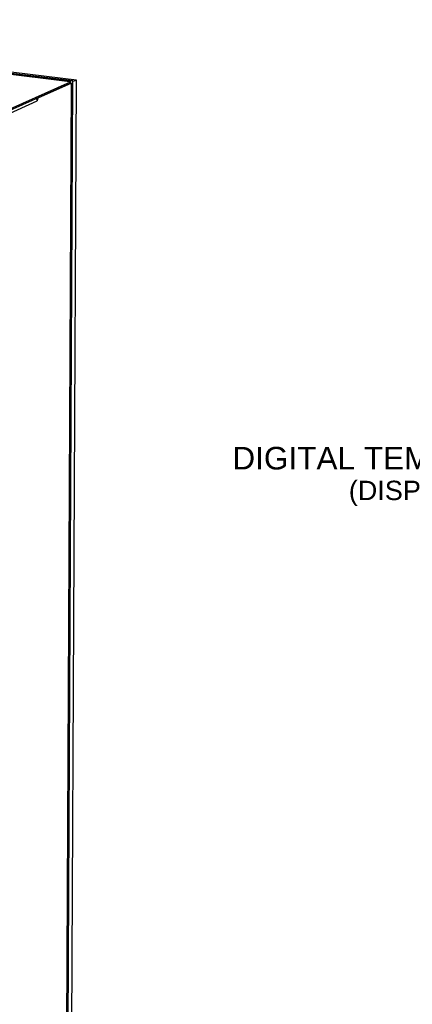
# Paper-space layout '45651_1_3' of a CAD drawing. Header units: millimetres. Extents: x -231 to 594, y 0 to 420.
# Tile 244 of 247: x 196 to 257, y 186 to 339. Entities that reach past the tile are written whole.
import ezdxf

# ---------------------------------------------------------------- set-up
doc = ezdxf.new("R2010")
doc.units = ezdxf.units.MM
doc.header["$LTSCALE"] = 32.67
doc.layers.get('0').update_dxf_attribs({"linetype": 'CONTINUOUS'})
doc.layers.add('02__ASM_ALL_AXES', color=7, linetype='CONTINUOUS')
doc.styles.get("Standard").update_dxf_attribs({"font": 'arial.ttf'})

psp = doc.layouts.new('45651_1_3')

# ---------------------------------------------------------------- linework, layer by layer
at = {"color": 3, "linetype": 'CONTINUOUS'}
for p, q in [((204.5, 328.98), (127.67, 338.36)), ((127.68, 338.26), (204.03, 328.94)), ((127.8, 338.27), (204.03, 328.96)), ((168.18, 312.83), (204.1, 328.86)), ((204.26, 328.66), (199.07, 326.34)), ((203.18, 105.87), (204.28, 328.63)), ((204.34, 328.53), (203.24, 105.91)), ((203.39, 105.93), (204.5, 328.98)), ((204.03, 328.94), (204.1, 328.86)), ((204.26, 328.66), (204.34, 328.53)), ((170.37, 313.16), (198.97, 325.92)), ((199.07, 326.34), (198.97, 325.92))]:
    psp.add_line(p, q, dxfattribs=at)
at = {"color": 7, "linetype": 'CONTINUOUS'}
for p, q in [((205.03, 329.13), (128.21, 338.51)), ((168.19, 312.64), (204.11, 328.67)), ((203.93, 106.08), (205.03, 329.13)), ((204.03, 328.94), (204.03, 328.96)), ((204.03, 328.92), (204.03, 328.94)), ((204.09, 328.68), (204.26, 328.66)), ((204.11, 328.67), (204.1, 328.86)), ((204.5, 328.98), (205.03, 329.13)), ((198.86, 326.17), (198.88, 326.27)), ((198.94, 325.93), (198.97, 325.92)), ((198.99, 326.35), (199.07, 326.34))]:
    psp.add_line(p, q, dxfattribs=at)
at = {"color": 3, "linetype": 'CONTINUOUS'}
psp.add_lwpolyline([(198.94, 325.98), (198.95, 325.96), (198.95, 325.93), (198.95, 325.91)], dxfattribs=at)
for points, knots in [([(204.03, 328.96), (204.03, 328.96), (204.03, 328.96), (204.03, 328.96), (204.03, 328.96)], [0, 0, 0, 0, 0.748198, 1, 1, 1, 1]), ([(204.03, 328.96), (204.03, 328.96), (204.03, 328.96), (204.03, 328.96), (204.03, 328.96)], [0, 0, 0, 0, 0.255728, 1, 1, 1, 1]), ([(204.03, 328.96), (204.03, 328.96), (204.03, 328.95), (204.03, 328.95), (204.03, 328.94)], [0, 0, 0, 0, 0.390016, 1, 1, 1, 1])]:
    psp.add_open_spline(points, degree=3, knots=knots, dxfattribs=at)
for points in [[(198.76, 326.28), (198.8, 326.25), (198.85, 326.2), (198.88, 326.15)], [(198.88, 326.15), (198.91, 326.1), (198.93, 326.04), (198.94, 325.98)]]:
    psp.add_open_spline(points, degree=3, dxfattribs=at)
at = {"layer": '02__ASM_ALL_AXES', "color": 4, "linetype": 'CONTINUOUS'}
for p, q in [((204.5, 329.02), (127.67, 338.4)), ((203.39, 105.93), (204.5, 329.02))]:
    psp.add_line(p, q, dxfattribs=at)

# ---------------------------------------------------------------- texts
at = {"color": 5, "linetype": 'CONTINUOUS', "insert": (321.29, 272.27), "char_height": 3.5, "width": 91.9238, "attachment_point": 3, "line_spacing_factor": 0.9}
psp.add_mtext('DIGITAL TEMPERATURE CONTROLLER\\P\\H3.0;(DISPLAYS CABINET TEMPERATURE\\PAND ALARMS)', dxfattribs=at)

doc.saveas('drawing.dxf')
